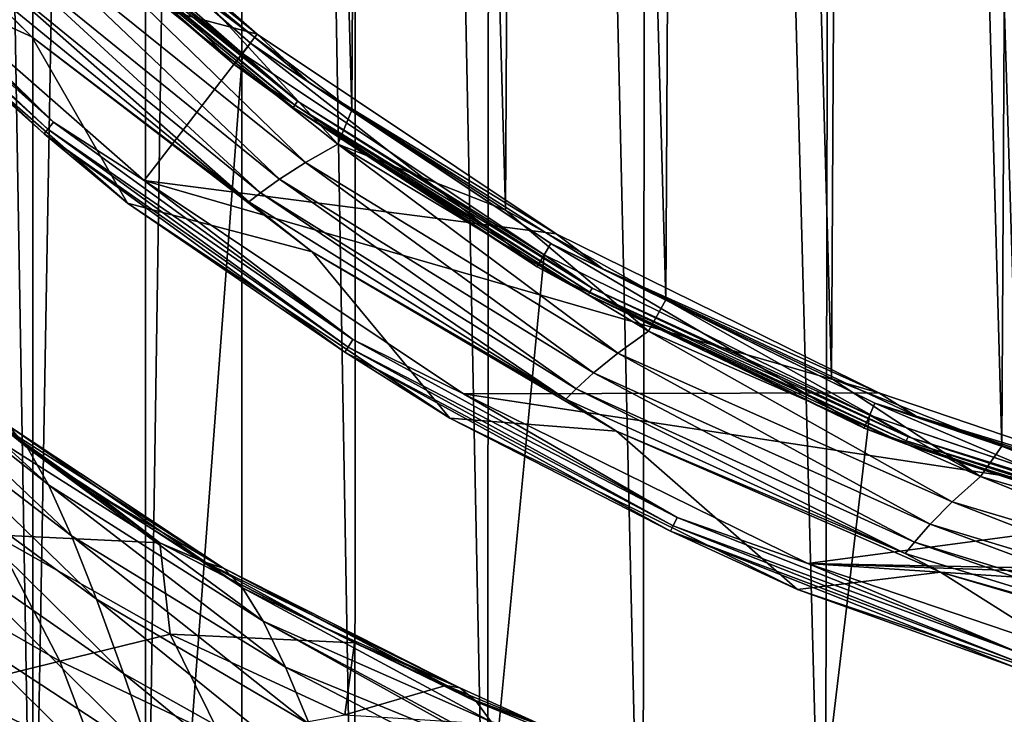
# Model space of a CAD drawing. Header units: metres. Extents: x -23 to 23, y -134 to 23.
# Tile 31 of 88: x -13.71 to -6.65, y -20.53 to -15.54. Entities that reach past the tile are written whole.
import ezdxf

# ---------------------------------------------------------------- set-up
doc = ezdxf.new("R2010")
doc.units = ezdxf.units.M
doc.layers.add('solid_509541_115_SW0003', color=7, linetype='CONTINUOUS')

msp = doc.modelspace()

# ---------------------------------------------------------------- linework, layer by layer
at = {"layer": 'solid_509541_115_SW0003'}
for points in [[(-6.278699, 23.40476), (-6.401787, -23.40097), (-7.844799, 23.350906)], [(-7.844799, 23.350906), (-7.932271, -23.347544), (-9.180573, 23.295422)], [(-7.844799, 23.350906), (-6.401787, -23.40097), (-7.932271, -23.347544)], [(-10.319176, 23.241352), (-10.354283, -23.239584), (-11.287642, 23.190578)], [(-10.319176, 23.241352), (-9.238968, -23.292799), (-10.354283, -23.239584)], [(-9.180573, 23.295422), (-9.238968, -23.292799), (-10.319176, 23.241352)], [(-9.180573, 23.295422), (-7.932271, -23.347544), (-9.238968, -23.292799)], [(-11.287642, 23.190578), (-11.305209, -23.189619), (-12.109802, 23.144218)], [(-11.287642, 23.190578), (-10.354283, -23.239584), (-11.305209, -23.189619)], [(-12.805934, 23.102457), (-12.805936, -23.102457), (-13.615569, -23.022839)], [(-13.614156, 23.023029), (-12.805934, 23.102457), (-13.615569, -23.022839)], [(-12.109802, 23.144218), (-12.115508, -23.143887), (-12.805936, -23.102457)], [(-12.109802, 23.144218), (-12.805936, -23.102457), (-12.805934, 23.102457)], [(-12.109802, 23.144218), (-11.305209, -23.189619), (-12.115508, -23.143887)], [(-13.614156, 23.023029), (-13.615569, -23.022839), (-14.399124, 22.886789)], [(-14.399124, 22.886789), (-13.615569, -23.022839), (-14.402032, -22.886166)], [(-6.459763, 18.674021, 187.149994), (-7.688427, 18.202637, 187.149994), (-6.664258, -18.602003, 187.149994)], [(-6.459763, 18.674021, 187.149994), (-6.664258, -18.602003, 187.149994), (-5.410743, -19.00448, 187.149994)], [(-7.688427, 18.202637, 187.149994), (-8.883117, 17.650444, 187.149994), (-7.888001, -18.117046, 187.149994)], [(-7.688427, 18.202637, 187.149994), (-7.888001, -18.117046, 187.149994), (-6.664258, -18.602003, 187.149994)], [(-8.883117, 17.650444, 187.149994), (-10.038287, 17.02, 187.149994), (-9.076018, -17.552031, 187.149994)], [(-8.883117, 17.650444, 187.149994), (-9.076018, -17.552031, 187.149994), (-7.888001, -18.117046, 187.149994)], [(-10.038287, 17.02, 187.149994), (-11.148829, 16.314135, 187.149994), (-10.223924, -16.909151, 187.149994)], [(-10.038287, 17.02, 187.149994), (-10.223924, -16.909151, 187.149994), (-9.076018, -17.552031, 187.149994)], [(-11.148829, 16.314135, 187.149994), (-12.209884, 15.535958, 187.149994), (-11.326838, -16.191057, 187.149994)], [(-11.148829, 16.314135, 187.149994), (-11.326838, -16.191057, 187.149994), (-10.223924, -16.909151, 187.149994)], [(-12.209884, 15.535958, 187.149994), (-12.379493, -15.40115, 187.149994), (-11.326838, -16.191057, 187.149994)], [(19.216677, -5.149261, 132), (-20.21727, -123.999992, 132), (20.217268, -123.999992, 132)], [(19.216677, -5.149261, 132), (18.380257, -7.613242, 132), (-20.21727, -123.999992, 132)], [(18.380257, -7.613242, 132), (17.229248, -9.947311, 132), (-20.21727, -123.999992, 132)], [(17.229248, -9.947311, 132), (15.783389, -12.111149, 132), (-20.21727, -123.999992, 132)], [(15.783389, -12.111149, 132), (14.067729, -14.067499, 132), (-20.21727, -123.999992, 132)], [(-13.622774, -15.664785, 186.159805), (-15.429886, -13.888271, 186.159805), (-15.024619, -15.024619, 136.351959)], [(-14.136316, -15.153909, 186.415695), (-15.429886, -13.888271, 186.159805), (-13.622774, -15.664785, 186.159805)], [(-13.945203, -13.945203, 136.149994), (-12.005583, -15.646174, 136.149994), (-14.887491, -14.878901, 136.149994)], [(-13.537512, -14.415986, 135.983429), (-12.005583, -15.646174, 136.149994), (-13.945203, -13.945203, 136.149994)], [(-14.000947, -14.000947, 135.809937), (-14.138236, -14.138236, 132.10524), (-12.171871, -15.862692, 132.10524)], [(-12.053677, -15.708657, 135.809937), (-14.000947, -14.000947, 135.809937), (-12.171871, -15.862692, 132.10524)], [(-13.537512, -14.415986, 135.983429), (-14.000947, -14.000947, 135.809937), (-12.053677, -15.708657, 135.809937)], [(14.067729, -14.067499, 132), (12.110964, -15.783548, 132), (-20.21727, -123.999992, 132)], [(-12.110964, -15.783548, 132), (-14.067729, -14.067499, 132), (-20.21727, -123.999992, 132)], [(-13.645777, -14.531277, 132.008087), (-14.067729, -14.067499, 132), (-12.110964, -15.783548, 132)], [(-13.683029, -14.570947, 132.065384), (-12.171871, -15.862692, 132.10524), (-14.138236, -14.138236, 132.10524)], [(-15.399369, -14.460971, 136.165344), (-13.465501, -16.276995, 136.165344), (-15.446909, -14.505612, 136.209213)], [(-15.399369, -14.460971, 136.165344), (-14.887491, -14.878901, 136.149994), (-13.465501, -16.276995, 136.165344)], [(-13.537512, -14.415986, 135.983429), (-12.053677, -15.708657, 135.809937), (-11.623962, -15.999012, 135.983429)], [(-13.537512, -14.415986, 135.983429), (-11.623962, -15.999012, 135.983429), (-12.005583, -15.646174, 136.149994)], [(-15.446909, -14.505612, 136.209213), (-13.50707, -16.327242, 136.209213), (-15.478456, -14.535237, 136.274826)], [(-15.478456, -14.535237, 136.274826), (-13.534656, -16.360588, 136.274826), (-15.024619, -15.024619, 136.351959)], [(-13.50707, -16.327242, 136.209213), (-13.534656, -16.360588, 136.274826), (-15.478456, -14.535237, 136.274826)], [(-13.465501, -16.276995, 136.165344), (-13.50707, -16.327242, 136.209213), (-15.446909, -14.505612, 136.209213)], [(-13.668442, -14.555412, 132.031128), (-13.645777, -14.531277, 132.008087), (-11.716924, -16.126963, 132.008087)], [(-11.716924, -16.126963, 132.008087), (-13.645777, -14.531277, 132.008087), (-12.110964, -15.783548, 132)], [(-13.683029, -14.570947, 132.065384), (-13.668442, -14.555412, 132.031128), (-11.736385, -16.153749, 132.031128)], [(-11.748911, -16.170988, 132.065384), (-12.171871, -15.862692, 132.10524), (-13.683029, -14.570947, 132.065384)], [(-11.748911, -16.170988, 132.065384), (-13.683029, -14.570947, 132.065384), (-11.736385, -16.153749, 132.031128)], [(-11.736385, -16.153749, 132.031128), (-13.668442, -14.555412, 132.031128), (-11.716924, -16.126963, 132.008087)], [(-13.703367, -14.918774, 187.017532), (-11.659456, -16.5653, 187.017532), (-13.459892, -14.815919, 187.116348)], [(-13.459892, -14.815919, 187.116348), (-11.426453, -16.435215, 187.116348), (-12.379493, -15.40115, 187.149994)], [(-11.659456, -16.5653, 187.017532), (-11.426453, -16.435215, 187.116348), (-13.459892, -14.815919, 187.116348)], [(-12.005583, -15.646174, 136.149994), (-12.817077, -16.69557, 136.149994), (-14.887491, -14.878901, 136.149994)], [(-13.465501, -16.276995, 136.165344), (-14.887491, -14.878901, 136.149994), (-12.817077, -16.69557, 136.149994)], [(-13.900802, -15.017759, 186.860199), (-11.845893, -16.686527, 186.860199), (-13.703367, -14.918774, 187.017532)], [(-11.845893, -16.686527, 186.860199), (-11.659456, -16.5653, 187.017532), (-13.703367, -14.918774, 187.017532)], [(-13.622774, -15.664785, 186.159805), (-15.024619, -15.024619, 136.351959), (-12.934975, -16.857187, 136.351959)], [(-13.534656, -16.360588, 136.274826), (-12.934975, -16.857187, 136.351959), (-15.024619, -15.024619, 136.351959)], [(-14.046489, -15.099659, 186.654968), (-11.982045, -16.784939, 186.654968), (-13.900802, -15.017759, 186.860199)], [(-11.982045, -16.784939, 186.654968), (-11.845893, -16.686527, 186.860199), (-13.900802, -15.017759, 186.860199)], [(-14.136316, -15.153909, 186.415695), (-12.065393, -16.849411, 186.415695), (-14.046489, -15.099659, 186.654968)], [(-12.065393, -16.849411, 186.415695), (-11.982045, -16.784939, 186.654968), (-14.046489, -15.099659, 186.654968)], [(-14.136316, -15.153909, 186.415695), (-13.622774, -15.664785, 186.159805), (-12.065393, -16.849411, 186.415695)], [(-11.426453, -16.435215, 187.116348), (-11.326838, -16.191057, 187.149994), (-12.379493, -15.40115, 187.149994)], [(-11.612674, -17.207884, 186.159805), (-13.622774, -15.664785, 186.159805), (-12.934975, -16.857187, 136.351959)], [(-12.065393, -16.849411, 186.415695), (-13.622774, -15.664785, 186.159805), (-11.612674, -17.207884, 186.159805)], [(-12.005583, -15.646174, 136.149994), (-9.860843, -17.079245, 136.149994), (-12.817077, -16.69557, 136.149994)], [(-11.623962, -15.999012, 135.983429), (-9.860843, -17.079245, 136.149994), (-12.005583, -15.646174, 136.149994)], [(-12.053677, -15.708657, 135.809937), (-12.171871, -15.862692, 132.10524), (-9.997243, -17.315731, 132.10524)], [(-9.900165, -17.147589, 135.809937), (-12.053677, -15.708657, 135.809937), (-9.997243, -17.315731, 132.10524)], [(-11.623962, -15.999012, 135.983429), (-12.053677, -15.708657, 135.809937), (-9.900165, -17.147589, 135.809937)], [(12.110964, -15.783548, 132), (9.947301, -17.229231, 132), (-20.21727, -123.999992, 132)], [(-9.947301, -17.229231, 132), (-12.110964, -15.783548, 132), (-20.21727, -123.999992, 132)], [(-11.716924, -16.126963, 132.008087), (-12.110964, -15.783548, 132), (-9.947301, -17.229231, 132)], [(-11.748911, -16.170988, 132.065384), (-9.997243, -17.315731, 132.10524), (-12.171871, -15.862692, 132.10524)], [(-11.623962, -15.999012, 135.983429), (-9.900165, -17.147589, 135.809937), (-9.527096, -17.329723, 135.983429)], [(-11.623962, -15.999012, 135.983429), (-9.527096, -17.329723, 135.983429), (-9.860843, -17.079245, 136.149994)], [(-11.748911, -16.170988, 132.065384), (-11.736385, -16.153749, 132.031128), (-9.619239, -17.497332, 132.031128)], [(-9.629505, -17.516005, 132.065384), (-9.997243, -17.315731, 132.10524), (-11.748911, -16.170988, 132.065384)], [(-9.629505, -17.516005, 132.065384), (-11.748911, -16.170988, 132.065384), (-9.619239, -17.497332, 132.031128)], [(-11.736385, -16.153749, 132.031128), (-11.716924, -16.126963, 132.008087), (-9.603289, -17.468317, 132.008087)], [(-9.619239, -17.497332, 132.031128), (-11.736385, -16.153749, 132.031128), (-9.603289, -17.468317, 132.008087)], [(-9.603289, -17.468317, 132.008087), (-11.716924, -16.126963, 132.008087), (-9.947301, -17.229231, 132)], [(-11.426453, -16.435215, 187.116348), (-10.223924, -16.909151, 187.149994), (-11.326838, -16.191057, 187.149994)], [(-13.465501, -16.276995, 136.165344), (-11.319273, -17.836321, 136.165344), (-13.50707, -16.327242, 136.209213)], [(-13.465501, -16.276995, 136.165344), (-12.817077, -16.69557, 136.149994), (-11.319273, -17.836321, 136.165344)], [(-13.50707, -16.327242, 136.209213), (-11.354217, -17.891382, 136.209213), (-13.534656, -16.360588, 136.274826)], [(-13.534656, -16.360588, 136.274826), (-11.377405, -17.927921, 136.274826), (-12.934975, -16.857187, 136.351959)], [(-11.354217, -17.891382, 136.209213), (-11.377405, -17.927921, 136.274826), (-13.534656, -16.360588, 136.274826)], [(-11.319273, -17.836321, 136.165344), (-11.354217, -17.891382, 136.209213), (-13.50707, -16.327242, 136.209213)], [(-11.659456, -16.5653, 187.017532), (-9.419817, -17.933743, 187.017532), (-11.426453, -16.435215, 187.116348)], [(-11.426453, -16.435215, 187.116348), (-9.20032, -17.777351, 187.116348), (-10.223924, -16.909151, 187.149994)], [(-9.419817, -17.933743, 187.017532), (-9.20032, -17.777351, 187.116348), (-11.426453, -16.435215, 187.116348)], [(-11.845893, -16.686527, 186.860199), (-9.59276, -18.076071, 186.860199), (-11.659456, -16.5653, 187.017532)], [(-9.59276, -18.076071, 186.860199), (-9.419817, -17.933743, 187.017532), (-11.659456, -16.5653, 187.017532)], [(-7.547089, -18.220285, 136.149994), (-10.527315, -18.226208, 136.149994), (-12.817077, -16.69557, 136.149994)], [(-11.319273, -17.836321, 136.165344), (-12.817077, -16.69557, 136.149994), (-10.527315, -18.226208, 136.149994)], [(-9.860843, -17.079245, 136.149994), (-7.547089, -18.220285, 136.149994), (-12.817077, -16.69557, 136.149994)], [(-11.982045, -16.784939, 186.654968), (-9.717515, -18.189928, 186.654968), (-11.845893, -16.686527, 186.860199)], [(-9.717515, -18.189928, 186.654968), (-9.59276, -18.076071, 186.860199), (-11.845893, -16.686527, 186.860199)], [(-12.065393, -16.849411, 186.415695), (-9.793227, -18.263874, 186.415695), (-11.982045, -16.784939, 186.654968)], [(-9.793227, -18.263874, 186.415695), (-9.717515, -18.189928, 186.654968), (-11.982045, -16.784939, 186.654968)], [(-11.612674, -17.207884, 186.159805), (-12.934975, -16.857187, 136.351959), (-10.62401, -18.401325, 136.351959)], [(-11.377405, -17.927921, 136.274826), (-10.62401, -18.401325, 136.351959), (-12.934975, -16.857187, 136.351959)], [(-12.065393, -16.849411, 186.415695), (-11.612674, -17.207884, 186.159805), (-9.793227, -18.263874, 186.415695)], [(-9.20032, -17.777351, 187.116348), (-9.076018, -17.552031, 187.149994), (-10.223924, -16.909151, 187.149994)], [(-9.527096, -17.329723, 135.983429), (-7.547089, -18.220285, 136.149994), (-9.860843, -17.079245, 136.149994)], [(-9.900165, -17.147589, 135.809937), (-9.997243, -17.315731, 132.10524), (-7.651558, -18.472496, 132.10524)], [(-7.577258, -18.293119, 135.809937), (-9.900165, -17.147589, 135.809937), (-7.651558, -18.472496, 132.10524)], [(-9.527096, -17.329723, 135.983429), (-9.900165, -17.147589, 135.809937), (-7.577258, -18.293119, 135.809937)], [(9.947301, -17.229231, 132), (7.613472, -18.380177, 132), (-20.21727, -123.999992, 132)], [(-7.613472, -18.380177, 132), (-9.947301, -17.229231, 132), (-20.21727, -123.999992, 132)], [(-9.429538, -18.494576, 186.159805), (-11.612674, -17.207884, 186.159805), (-10.62401, -18.401325, 136.351959)], [(-9.793227, -18.263874, 186.415695), (-11.612674, -17.207884, 186.159805), (-9.429538, -18.494576, 186.159805)], [(-9.603289, -17.468317, 132.008087), (-9.947301, -17.229231, 132), (-7.613472, -18.380177, 132)], [(-13.653987, -18.614288, 99.097466), (-15.019355, -17.500702, 100.579605), (-15.152178, -17.324875, 99.094536)], [(-13.789683, -18.45623, 97.626831), (-13.653987, -18.614288, 99.097466), (-15.152178, -17.324875, 99.094536)], [(-9.629505, -17.516005, 132.065384), (-7.651558, -18.472496, 132.10524), (-9.997243, -17.315731, 132.10524)], [(-9.527096, -17.329723, 135.983429), (-7.577258, -18.293119, 135.809937), (-7.279982, -18.387135, 135.983429)], [(-9.527096, -17.329723, 135.983429), (-7.279982, -18.387135, 135.983429), (-7.547089, -18.220285, 136.149994)], [(-13.503283, -18.880936, 100.50103), (-14.869591, -17.795927, 101.993195), (-15.019355, -17.500702, 100.579605)], [(-13.653987, -18.614288, 99.097466), (-13.503283, -18.880936, 100.50103), (-15.019355, -17.500702, 100.579605)], [(-9.629505, -17.516005, 132.065384), (-9.619239, -17.497332, 132.031128), (-7.350391, -18.56497, 132.031128)], [(-9.619239, -17.497332, 132.031128), (-9.603289, -17.468317, 132.008087), (-7.338203, -18.534185, 132.008087)], [(-7.350391, -18.56497, 132.031128), (-9.619239, -17.497332, 132.031128), (-7.338203, -18.534185, 132.008087)], [(-7.338203, -18.534185, 132.008087), (-9.603289, -17.468317, 132.008087), (-7.613472, -18.380177, 132)], [(-7.358236, -18.584782, 132.065384), (-7.651558, -18.472496, 132.10524), (-9.629505, -17.516005, 132.065384)], [(-7.358236, -18.584782, 132.065384), (-9.629505, -17.516005, 132.065384), (-7.350391, -18.56497, 132.031128)], [(-9.20032, -17.777351, 187.116348), (-6.819036, -18.819695, 187.116348), (-9.076018, -17.552031, 187.149994)], [(-6.819036, -18.819695, 187.116348), (-7.888001, -18.117046, 187.149994), (-9.076018, -17.552031, 187.149994)], [(-9.419817, -17.933743, 187.017532), (-7.022047, -19.001129, 187.017532), (-9.20032, -17.777351, 187.116348)], [(-7.022047, -19.001129, 187.017532), (-6.819036, -18.819695, 187.116348), (-9.20032, -17.777351, 187.116348)], [(-13.337943, -19.24637, 101.834412), (-14.703378, -18.199734, 103.329865), (-14.869591, -17.795927, 101.993195)], [(-13.503283, -18.880936, 100.50103), (-13.337943, -19.24637, 101.834412), (-14.869591, -17.795927, 101.993195)], [(-11.319273, -17.836321, 136.165344), (-8.994534, -19.114357, 136.165344), (-11.354217, -17.891382, 136.209213)], [(-11.319273, -17.836321, 136.165344), (-10.527315, -18.226208, 136.149994), (-8.994534, -19.114357, 136.165344)], [(-11.354217, -17.891382, 136.209213), (-9.0223, -19.173365, 136.209213), (-11.377405, -17.927921, 136.274826)], [(-11.377405, -17.927921, 136.274826), (-9.040727, -19.212521, 136.274826), (-10.62401, -18.401325, 136.351959)], [(-9.0223, -19.173365, 136.209213), (-9.040727, -19.212521, 136.274826), (-11.377405, -17.927921, 136.274826)], [(-8.994534, -19.114357, 136.165344), (-9.0223, -19.173365, 136.209213), (-11.354217, -17.891382, 136.209213)], [(-9.59276, -18.076071, 186.860199), (-7.179107, -19.163137, 186.860199), (-9.419817, -17.933743, 187.017532)], [(-7.179107, -19.163137, 186.860199), (-7.022047, -19.001129, 187.017532), (-9.419817, -17.933743, 187.017532)], [(-9.717515, -18.189928, 186.654968), (-7.290713, -19.291166, 186.654968), (-9.59276, -18.076071, 186.860199)], [(-7.290713, -19.291166, 186.654968), (-7.179107, -19.163137, 186.860199), (-9.59276, -18.076071, 186.860199)], [(-6.819036, -18.819695, 187.116348), (-6.664258, -18.602003, 187.149994), (-7.888001, -18.117046, 187.149994)], [(-13.158175, -19.700285, 103.095726), (-14.521059, -18.700462, 104.585602), (-14.703378, -18.199734, 103.329865)], [(-13.337943, -19.24637, 101.834412), (-13.158175, -19.700285, 103.095726), (-14.703378, -18.199734, 103.329865)], [(-9.793227, -18.263874, 186.415695), (-7.357714, -19.373705, 186.415695), (-9.717515, -18.189928, 186.654968)], [(-7.357714, -19.373705, 186.415695), (-7.290713, -19.291166, 186.654968), (-9.717515, -18.189928, 186.654968)], [(-7.547089, -18.220285, 136.149994), (-5.104181, -19.049519, 136.149994), (-10.527315, -18.226208, 136.149994)], [(-5.104181, -19.049519, 136.149994), (-8.057537, -19.444666, 136.149994), (-10.527315, -18.226208, 136.149994)], [(-8.994534, -19.114357, 136.165344), (-10.527315, -18.226208, 136.149994), (-8.057537, -19.444666, 136.149994)], [(-9.793227, -18.263874, 186.415695), (-9.429538, -18.494576, 186.159805), (-7.357714, -19.373705, 186.415695)], [(-7.279982, -18.387135, 135.983429), (-5.104181, -19.049519, 136.149994), (-7.547089, -18.220285, 136.149994)], [(-7.577258, -18.293119, 135.809937), (-7.651558, -18.472496, 132.10524), (-5.174953, -19.313189, 132.10524)], [(-5.124702, -19.12565, 135.809937), (-7.577258, -18.293119, 135.809937), (-5.174953, -19.313189, 132.10524)], [(-7.279982, -18.387135, 135.983429), (-7.577258, -18.293119, 135.809937), (-5.124702, -19.12565, 135.809937)], [(7.613472, -18.380177, 132), (5.148947, -19.216761, 132), (-20.21727, -123.999992, 132)], [(-5.148947, -19.216761, 132), (-7.613472, -18.380177, 132), (-20.21727, -123.999992, 132)], [(-13.952658, -18.381622, 96.136398), (-14.100752, -18.410191, 93.971741), (-12.704003, -19.29542, 93.971741)], [(-12.704003, -19.29542, 93.971741), (-14.100752, -18.410191, 93.971741), (-13.894555, -19.239687, 82.223808)], [(-13.908955, -18.414576, 96.093964), (-13.952658, -18.381622, 96.136398), (-12.704003, -19.29542, 93.971741)], [(-13.177935, -18.933472, 95.420555), (-13.908955, -18.414576, 96.093964), (-12.704003, -19.29542, 93.971741)], [(-12.24638, -19.477694, 96.261269), (-13.908955, -18.414576, 96.093964), (-13.177935, -18.933472, 95.420555)], [(-12.24638, -19.477694, 96.261269), (-13.789683, -18.45623, 97.626831), (-13.908955, -18.414576, 96.093964)], [(-9.429538, -18.494576, 186.159805), (-10.62401, -18.401325, 136.351959), (-8.131266, -19.630611, 136.351959)], [(-9.040727, -19.212521, 136.274826), (-8.131266, -19.630611, 136.351959), (-10.62401, -18.401325, 136.351959)], [(-7.338203, -18.534185, 132.008087), (-7.613472, -18.380177, 132), (-5.148947, -19.216761, 132)], [(-7.279982, -18.387135, 135.983429), (-5.124702, -19.12565, 135.809937), (-4.918058, -19.154572, 135.983429)], [(-7.279982, -18.387135, 135.983429), (-4.918058, -19.154572, 135.983429), (-5.104181, -19.049519, 136.149994)], [(-12.111459, -19.618647, 97.716774), (-13.653987, -18.614288, 99.097466), (-13.789683, -18.45623, 97.626831)], [(-12.24638, -19.477694, 96.261269), (-12.111459, -19.618647, 97.716774), (-13.789683, -18.45623, 97.626831)], [(-7.105896, -19.505684, 186.159805), (-9.429538, -18.494576, 186.159805), (-8.131266, -19.630611, 136.351959)], [(-7.357714, -19.373705, 186.415695), (-9.429538, -18.494576, 186.159805), (-7.105896, -19.505684, 186.159805)], [(-7.358236, -18.584782, 132.065384), (-5.174953, -19.313189, 132.10524), (-7.651558, -18.472496, 132.10524)], [(-7.358236, -18.584782, 132.065384), (-7.350391, -18.56497, 132.031128), (-4.965624, -19.339827, 132.031128)], [(-7.350391, -18.56497, 132.031128), (-7.338203, -18.534185, 132.008087), (-4.95739, -19.307758, 132.008087)], [(-4.965624, -19.339827, 132.031128), (-7.350391, -18.56497, 132.031128), (-4.95739, -19.307758, 132.008087)], [(-4.95739, -19.307758, 132.008087), (-7.338203, -18.534185, 132.008087), (-5.148947, -19.216761, 132)], [(-11.963751, -19.85849, 99.110497), (-13.503283, -18.880936, 100.50103), (-13.653987, -18.614288, 99.097466)], [(-12.111459, -19.618647, 97.716774), (-11.963751, -19.85849, 99.110497), (-13.653987, -18.614288, 99.097466)], [(-4.970923, -19.360468, 132.065384), (-5.174953, -19.313189, 132.10524), (-7.358236, -18.584782, 132.065384)], [(-4.970923, -19.360468, 132.065384), (-7.358236, -18.584782, 132.065384), (-4.965624, -19.339827, 132.031128)], [(-6.819036, -18.819695, 187.116348), (-4.322756, -19.544664, 187.116348), (-6.664258, -18.602003, 187.149994)], [(-4.322756, -19.544664, 187.116348), (-5.410743, -19.00448, 187.149994), (-6.664258, -18.602003, 187.149994)], [(-12.96404, -20.233727, 104.283089), (-14.322851, -19.28754, 105.756737), (-14.521059, -18.700462, 104.585602)], [(-13.158175, -19.700285, 103.095726), (-12.96404, -20.233727, 104.283089), (-14.521059, -18.700462, 104.585602)], [(-7.022047, -19.001129, 187.017532), (-4.506396, -19.749544, 187.017532), (-6.819036, -18.819695, 187.116348)], [(-4.506396, -19.749544, 187.017532), (-4.322756, -19.544664, 187.116348), (-6.819036, -18.819695, 187.116348)], [(-11.803522, -20.188496, 100.441177), (-13.337943, -19.24637, 101.834412), (-13.503283, -18.880936, 100.50103)], [(-11.963751, -19.85849, 99.110497), (-11.803522, -20.188496, 100.441177), (-13.503283, -18.880936, 100.50103)], [(-12.379908, -19.435133, 94.757004), (-13.177935, -18.933472, 95.420555), (-12.704003, -19.29542, 93.971741)], [(-12.24638, -19.477694, 96.261269), (-13.177935, -18.933472, 95.420555), (-12.379908, -19.435133, 94.757004)], [(-5.104181, -19.049519, 136.149994), (-2.574287, -19.552746, 136.149994), (-8.057537, -19.444666, 136.149994)], [(-7.179107, -19.163137, 186.860199), (-4.645321, -19.929535, 186.860199), (-7.022047, -19.001129, 187.017532)], [(-4.645321, -19.929535, 186.860199), (-4.506396, -19.749544, 187.017532), (-7.022047, -19.001129, 187.017532)], [(-8.994534, -19.114357, 136.165344), (-6.527945, -20.090948, 136.165344), (-9.0223, -19.173365, 136.209213)], [(-8.994534, -19.114357, 136.165344), (-8.057537, -19.444666, 136.149994), (-6.527945, -20.090948, 136.165344)], [(-9.0223, -19.173365, 136.209213), (-6.548097, -20.152969, 136.209213), (-9.040727, -19.212521, 136.274826)], [(-6.527945, -20.090948, 136.165344), (-6.548097, -20.152969, 136.209213), (-9.0223, -19.173365, 136.209213)], [(-7.290713, -19.291166, 186.654968), (-4.742165, -20.070263, 186.654968), (-7.179107, -19.163137, 186.860199)], [(-4.742165, -20.070263, 186.654968), (-4.645321, -19.929535, 186.860199), (-7.179107, -19.163137, 186.860199)], [(5.148947, -19.216761, 132), (2.596868, -19.72439, 132), (-20.21727, -123.999992, 132)], [(-2.596868, -19.72439, 132), (-5.148947, -19.216761, 132), (-20.21727, -123.999992, 132)], [(-13.894555, -19.239687, 82.223808), (-14.583025, -19.481405, 70.475876), (-13.422365, -20.146584, 70.475876)], [(-12.630188, -19.95265, 82.223808), (-13.894555, -19.239687, 82.223808), (-13.422365, -20.146584, 70.475876)], [(-12.704003, -19.29542, 93.971741), (-13.894555, -19.239687, 82.223808), (-12.630188, -19.95265, 82.223808)], [(-11.630858, -20.599701, 101.70858), (-13.158175, -19.700285, 103.095726), (-13.337943, -19.24637, 101.834412)], [(-11.803522, -20.188496, 100.441177), (-11.630858, -20.599701, 101.70858), (-13.337943, -19.24637, 101.834412)], [(-9.040727, -19.212521, 136.274826), (-6.56147, -20.194128, 136.274826), (-8.131266, -19.630611, 136.351959)], [(-6.548097, -20.152969, 136.209213), (-6.56147, -20.194128, 136.274826), (-9.040727, -19.212521, 136.274826)], [(-12.755821, -20.838915, 105.394753), (-14.109187, -19.951199, 106.840073), (-14.322851, -19.28754, 105.756737)], [(-12.96404, -20.233727, 104.283089), (-12.755821, -20.838915, 105.394753), (-14.322851, -19.28754, 105.756737)], [(-11.308488, -20.013584, 93.969147), (-12.704003, -19.29542, 93.971741), (-12.630188, -19.95265, 82.223808)], [(-11.544685, -19.894779, 94.133461), (-12.704003, -19.29542, 93.971741), (-11.308488, -20.013584, 93.969147)], [(-12.368086, -19.442091, 94.747696), (-12.379908, -19.435133, 94.757004), (-12.704003, -19.29542, 93.971741)], [(-11.544685, -19.894779, 94.133461), (-12.368086, -19.442091, 94.747696), (-12.704003, -19.29542, 93.971741)], [(-7.357714, -19.373705, 186.415695), (-4.799478, -20.160393, 186.415695), (-7.290713, -19.291166, 186.654968)], [(-4.799478, -20.160393, 186.415695), (-4.742165, -20.070263, 186.654968), (-7.290713, -19.291166, 186.654968)], [(-7.357714, -19.373705, 186.415695), (-7.105896, -19.505684, 186.159805), (-4.799478, -20.160393, 186.415695)], [(-13.422365, -20.146584, 70.475876), (-14.583025, -19.481405, 70.475876), (-14.214542, -20.340517, 58.727936)], [(-12.24638, -19.477694, 96.261269), (-12.379908, -19.435133, 94.757004), (-12.368086, -19.442091, 94.747696)], [(-10.552714, -20.336861, 94.814163), (-12.368086, -19.442091, 94.747696), (-11.544685, -19.894779, 94.133461)], [(-10.552714, -20.336861, 94.814163), (-12.24638, -19.477694, 96.261269), (-12.368086, -19.442091, 94.747696)], [(-10.432695, -20.437977, 96.178986), (-12.111459, -19.618647, 97.716774), (-12.24638, -19.477694, 96.261269)], [(-10.444258, -20.425039, 96.054085), (-10.432695, -20.437977, 96.178986), (-12.24638, -19.477694, 96.261269)], [(-10.552714, -20.336861, 94.814163), (-10.444258, -20.425039, 96.054085), (-12.24638, -19.477694, 96.261269)], [(5.449628, -20.330299, 136.149994), (-5.449628, -20.330299, 136.149994), (-8.057537, -19.444666, 136.149994)], [(-6.527945, -20.090948, 136.165344), (-8.057537, -19.444666, 136.149994), (-5.449628, -20.330299, 136.149994)], [(0, -19.721495, 136.149994), (5.449628, -20.330299, 136.149994), (-8.057537, -19.444666, 136.149994)], [(-2.574287, -19.552746, 136.149994), (0, -19.721495, 136.149994), (-8.057537, -19.444666, 136.149994)], [(-7.105896, -19.505684, 186.159805), (-8.131266, -19.630611, 136.351959), (-5.499392, -20.524012, 136.351959)], [(-4.676371, -20.226147, 186.159805), (-7.105896, -19.505684, 186.159805), (-5.499392, -20.524012, 136.351959)], [(-4.799478, -20.160393, 186.415695), (-7.105896, -19.505684, 186.159805), (-4.676371, -20.226147, 186.159805)], [(-10.327375, -20.582003, 97.260872), (-11.963751, -19.85849, 99.110497), (-12.111459, -19.618647, 97.716774)], [(-10.432695, -20.437977, 96.178986), (-10.327375, -20.582003, 97.260872), (-12.111459, -19.618647, 97.716774)], [(-6.56147, -20.194128, 136.274826), (-5.499392, -20.524012, 136.351959), (-8.131266, -19.630611, 136.351959)], [(-11.445701, -21.084679, 102.912216), (-12.96404, -20.233727, 104.283089), (-13.158175, -19.700285, 103.095726)], [(-11.630858, -20.599701, 101.70858), (-11.445701, -21.084679, 102.912216), (-13.158175, -19.700285, 103.095726)], [(2.596868, -19.72439, 132), (0, -19.894623, 132), (-20.21727, -123.999992, 132)], [(-2.596868, -19.72439, 132), (-20.21727, -123.999992, 132), (0, -19.894623, 132)], [(-15.078861, -19.792923, 109.323219), (-13.632524, -21.46879, 108.729843), (-13.775604, -21.377943, 108.88839)], [(-13.881349, -20.680244, 107.834206), (-13.632524, -21.46879, 108.729843), (-15.078861, -19.792923, 109.323219)], [(-10.177395, -20.853542, 98.651611), (-11.803522, -20.188496, 100.441177), (-11.963751, -19.85849, 99.110497)], [(-10.201442, -20.80563, 98.439095), (-10.177395, -20.853542, 98.651611), (-11.963751, -19.85849, 99.110497)], [(-10.327375, -20.582003, 97.260872), (-10.201442, -20.80563, 98.439095), (-11.963751, -19.85849, 99.110497)], [(-10.552714, -20.336861, 94.814163), (-11.544685, -19.894779, 94.133461), (-11.308488, -20.013584, 93.969147)], [(-12.534662, -21.507223, 106.430336), (-13.881349, -20.680244, 107.834206), (-14.109187, -19.951199, 106.840073)], [(-12.755821, -20.838915, 105.394753), (-12.534662, -21.507223, 106.430336), (-14.109187, -19.951199, 106.840073)], [(-12.630188, -19.95265, 82.223808), (-13.422365, -20.146584, 70.475876), (-12.264309, -20.692764, 70.475876)], [(-11.376472, -20.529987, 82.223808), (-12.630188, -19.95265, 82.223808), (-12.264309, -20.692764, 70.475876)], [(-11.308488, -20.013584, 93.969147), (-12.630188, -19.95265, 82.223808), (-11.376472, -20.529987, 82.223808)], [(-10.653017, -20.31945, 93.538689), (-11.308488, -20.013584, 93.969147), (-11.376472, -20.529987, 82.223808)], [(-10.552714, -20.336861, 94.814163), (-11.308488, -20.013584, 93.969147), (-10.653017, -20.31945, 93.538689)], [(-13.422365, -20.146584, 70.475876), (-14.214542, -20.340517, 58.727936), (-13.152145, -20.855541, 58.727936)], [(-12.264309, -20.692764, 70.475876), (-13.422365, -20.146584, 70.475876), (-13.152145, -20.855541, 58.727936)], [(-10.065534, -21.094452, 99.593758), (-11.630858, -20.599701, 101.70858), (-11.803522, -20.188496, 100.441177)], [(-10.177395, -20.853542, 98.651611), (-10.065534, -21.094452, 99.593758), (-11.803522, -20.188496, 100.441177)], [(-11.248196, -21.637428, 104.05143), (-12.755821, -20.838915, 105.394753), (-12.96404, -20.233727, 104.283089)], [(-11.445701, -21.084679, 102.912216), (-11.248196, -21.637428, 104.05143), (-12.96404, -20.233727, 104.283089)], [(-9.926501, -20.620512, 93.102837), (-10.653017, -20.31945, 93.538689), (-11.376472, -20.529987, 82.223808)], [(-10.552714, -20.336861, 94.814163), (-10.653017, -20.31945, 93.538689), (-9.926501, -20.620512, 93.102837)], [(-10.552714, -20.336861, 94.814163), (-9.926501, -20.620512, 93.102837), (-10.444258, -20.425039, 96.054085)], [(-13.152145, -20.855541, 58.727936), (-14.214542, -20.340517, 58.727936), (-14.039983, -21.018318, 46.980003)], [(-10.444258, -20.425039, 96.054085), (-9.926501, -20.620512, 93.102837), (-10.432695, -20.437977, 96.178986)], [(-9.78174, -20.703568, 95.770012), (-10.432695, -20.437977, 96.178986), (-9.926501, -20.620512, 93.102837)], [(-9.78174, -20.703568, 95.770012), (-10.327375, -20.582003, 97.260872), (-10.432695, -20.437977, 96.178986)]]:
    msp.add_3dface(points, dxfattribs=at)

doc.saveas('drawing.dxf')
